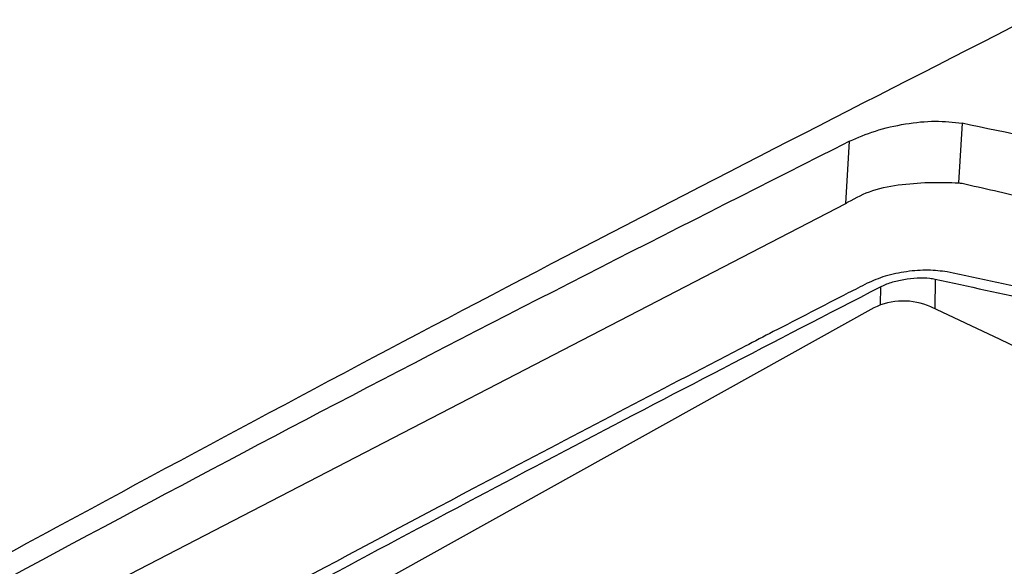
# Model space of a CAD drawing. Header units: millimetres. Extents: x -0.66 to 0.91, y -0.4 to 0.64.
# Tile 188 of 241: x 0.6589 to 0.7167, y -0.0175 to 0.0146. Entities that reach past the tile are written whole.
import ezdxf

# ---------------------------------------------------------------- set-up
doc = ezdxf.new("R2010")
doc.units = ezdxf.units.MM
doc.layers.add('FORMAT', color=7, linetype='Continuous')

msp = doc.modelspace()

# ---------------------------------------------------------------- linework, layer by layer
at = {"layer": 'FORMAT', "color": 7, "linetype": 'Continuous', "lineweight": 25}
for p, q in [((0.714218, 0.008489), (0.714004, 0.004993)), ((0.707399, 0.003789), (0.707623, 0.007434)), ((0.6331, -0.034656), (0.7074, 0.003785)), ((0.709428, -0.001104), (0.709412, -0.002169)), ((0.712641, -0.00065), (0.712615, -0.002387)), ((0.709039, -0.002339), (0.639762, -0.040864))]:
    msp.add_line(p, q, dxfattribs=at)
for centre, radius, start, end in [((0.710777, -0.005885), 0.0039488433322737, 65.964038, 116.121461), ((0.351477, -0.773149), 0.8511733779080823, 55.229995, 64.911818)]:
    msp.add_arc(centre, radius, start, end, dxfattribs=at)
for points, knots in [([(0.6249844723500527, -0.0351923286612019), (0.6311994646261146, -0.0317006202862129), (0.6436301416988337, -0.0247168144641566), (0.6653500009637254, -0.0128530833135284), (0.690144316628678, 0.0003668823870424), (0.7087126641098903, 0.0098285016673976), (0.7179979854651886, 0.0145598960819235)], [0, 0, 0, 0, 0.2003192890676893, 0.4006608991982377, 0.7002934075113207, 1, 1, 1, 1]), ([(0.7076227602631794, 0.0074343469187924), (0.708106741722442, 0.0076458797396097), (0.7090755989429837, 0.0080693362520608), (0.7108670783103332, 0.0084787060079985), (0.7127022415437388, 0.0086667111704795), (0.7137066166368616, 0.0085486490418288), (0.7142179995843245, 0.0084885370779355)], [0, 0, 0, 0, 0.2538438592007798, 0.5081567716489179, 0.7495753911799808, 1, 1, 1, 1]), ([(0.8435441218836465, -0.0661698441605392), (0.8409595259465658, -0.063444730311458), (0.8344831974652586, -0.0566163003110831), (0.8236472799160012, -0.0464684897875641), (0.8122328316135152, -0.0369510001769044), (0.8017385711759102, -0.0291425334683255), (0.7922926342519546, -0.0227668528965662), (0.7826216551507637, -0.0168876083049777), (0.7728850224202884, -0.0115982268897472), (0.7631198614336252, -0.0068909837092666), (0.7528534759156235, -0.0025334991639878), (0.7419288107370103, 0.0014277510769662), (0.728901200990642, 0.0053976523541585), (0.7196053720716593, 0.0073544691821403), (0.7142179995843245, 0.0084885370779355)], [0, 0, 0, 0, 0.0696762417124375, 0.1745906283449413, 0.2795037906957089, 0.3535502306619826, 0.4277233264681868, 0.5022824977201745, 0.5769720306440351, 0.6485103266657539, 0.7201630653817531, 0.8028724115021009, 0.8857552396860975, 1, 1, 1, 1]), ([(0.7076227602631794, 0.0074343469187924), (0.6978747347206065, 0.0025090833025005), (0.6783762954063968, -0.0073426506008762), (0.6590150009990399, -0.017782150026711), (0.6493331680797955, -0.0230025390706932)], [0, 0, 0, 0, 0.4999387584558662, 1, 1, 1, 1]), ([(0.7075352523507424, 0.0038736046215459), (0.7079978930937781, 0.0041211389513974), (0.7089221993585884, 0.0046156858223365), (0.7106963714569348, 0.0049291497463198), (0.7125011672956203, 0.0050476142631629), (0.7135024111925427, 0.0050112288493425), (0.7140037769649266, 0.0049930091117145)], [0, 0, 0, 0, 0.249920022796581, 0.4993132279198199, 0.7492846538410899, 0.9999999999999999, 0.9999999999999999, 0.9999999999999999, 0.9999999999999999]), ([(0.7140037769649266, 0.0049930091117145), (0.7140394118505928, 0.0049903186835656), (0.7141106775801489, 0.0049849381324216), (0.7141812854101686, 0.0049721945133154), (0.7142165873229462, 0.0049658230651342)], [0, 0, 0, 0, 0.5000283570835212, 1, 1, 1, 1]), ([(0.7142165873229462, 0.0049658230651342), (0.7154895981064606, 0.0046800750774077), (0.7177618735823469, 0.004170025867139), (0.7218059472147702, 0.0031783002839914), (0.7277342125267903, 0.0016120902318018), (0.738250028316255, -0.0015516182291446), (0.7518639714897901, -0.0065482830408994), (0.7670737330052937, -0.0134009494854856), (0.7807104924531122, -0.0206762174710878), (0.7933455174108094, -0.0284293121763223), (0.8049781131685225, -0.0364673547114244), (0.8150097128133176, -0.0442070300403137), (0.8235489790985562, -0.0513967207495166), (0.830410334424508, -0.0575706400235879), (0.83561165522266, -0.0625536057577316), (0.8392347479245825, -0.0661483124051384), (0.8408187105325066, -0.0677682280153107), (0.8416121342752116, -0.0685796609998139)], [0, 0, 0, 0, 0.0275140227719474, 0.0491114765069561, 0.0876309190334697, 0.1563043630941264, 0.2788226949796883, 0.3884713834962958, 0.4987565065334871, 0.5924754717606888, 0.6859308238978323, 0.7793009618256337, 0.8409592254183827, 0.9027006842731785, 0.9571380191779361, 0.9785299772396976, 0.9999999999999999, 0.9999999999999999, 0.9999999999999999, 0.9999999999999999]), ([(0.7073989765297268, 0.0037852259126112), (0.7074217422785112, 0.0037994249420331), (0.7074672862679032, 0.0038278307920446), (0.7075125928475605, 0.0038583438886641), (0.7075352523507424, 0.0038736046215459)], [0, 0, 0, 0, 0.4998628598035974, 1, 1, 1, 1]), ([(0.7133373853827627, -0.0002307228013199), (0.7129799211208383, -0.0001837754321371), (0.7122663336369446, -9.00568185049e-05), (0.710969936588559, -0.0001884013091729), (0.7096693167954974, -0.0004517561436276), (0.7089886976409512, -0.000749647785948), (0.7086472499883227, -0.0008990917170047)], [0, 0, 0, 0, 0.2506533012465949, 0.5003662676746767, 0.7493476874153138, 1, 1, 1, 1]), ([(0.7094280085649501, -0.001104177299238), (0.7096303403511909, -0.0010140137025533), (0.7100349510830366, -0.0008337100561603), (0.7108059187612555, -0.0006528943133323), (0.7115969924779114, -0.0005657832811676), (0.7122223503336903, -0.0005791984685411), (0.7125375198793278, -0.000632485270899), (0.7126411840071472, -0.0006500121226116)], [0, 0, 0, 0, 0.2195264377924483, 0.4389955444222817, 0.6602852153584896, 0.8882625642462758, 1, 1, 1, 1]), ([(0.8392728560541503, -0.0726505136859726), (0.837849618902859, -0.0711831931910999), (0.8347940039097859, -0.068032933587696), (0.829057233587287, -0.0624553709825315), (0.8223177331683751, -0.0562565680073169), (0.8147294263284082, -0.0497752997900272), (0.8053362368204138, -0.0422993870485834), (0.7937269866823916, -0.0339701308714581), (0.7804860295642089, -0.0257387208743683), (0.7677365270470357, -0.0188835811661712), (0.7555322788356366, -0.0132231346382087), (0.7445617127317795, -0.0089167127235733), (0.7348913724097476, -0.0056738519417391), (0.7268956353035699, -0.0033573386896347), (0.7197024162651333, -0.0015564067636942), (0.7152851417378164, -0.0006363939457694), (0.7133373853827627, -0.0002307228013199)], [0, 0, 0, 0, 0.0387027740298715, 0.0830928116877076, 0.1527586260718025, 0.2149383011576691, 0.2771697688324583, 0.3884890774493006, 0.4991091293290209, 0.5924698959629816, 0.6856277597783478, 0.7788213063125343, 0.840466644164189, 0.902298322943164, 0.9569193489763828, 1, 1, 1, 1]), ([(0.7086472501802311, -0.0008990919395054), (0.7082806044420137, -0.001087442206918), (0.7064473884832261, -0.0020291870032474), (0.703513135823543, -0.0035424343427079), (0.6961787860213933, -0.0073428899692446), (0.6831766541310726, -0.0141550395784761), (0.6641335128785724, -0.0243580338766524), (0.6479806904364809, -0.0332288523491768), (0.6389653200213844, -0.0382726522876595), (0.6370906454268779, -0.0393214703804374)], [0, 0, 0, 0, 0.0153841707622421, 0.0769203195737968, 0.1231071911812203, 0.3230682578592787, 0.622235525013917, 0.9214468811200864, 1, 1, 1, 1]), ([(0.6376670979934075, -0.0396542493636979), (0.6431034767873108, -0.0366217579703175), (0.6547037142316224, -0.0301509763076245), (0.6724650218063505, -0.020506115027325), (0.6909508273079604, -0.0106588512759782), (0.7032687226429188, -0.0042891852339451), (0.7094280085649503, -0.001104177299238)], [0, 0, 0, 0, 0.2271527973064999, 0.4847024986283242, 0.7423370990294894, 1, 1, 1, 1]), ([(0.7126411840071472, -0.0006500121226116), (0.7165853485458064, -0.0015069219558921), (0.7244736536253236, -0.003220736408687), (0.7362515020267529, -0.0067039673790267), (0.7479677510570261, -0.0108669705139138), (0.7592106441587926, -0.0156182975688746), (0.7699275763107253, -0.0208393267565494), (0.7801071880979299, -0.0264455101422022), (0.7901433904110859, -0.0326275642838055), (0.8000262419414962, -0.0393908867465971), (0.8099022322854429, -0.0468465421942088), (0.8196940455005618, -0.0550001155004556), (0.8293203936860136, -0.0637311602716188), (0.8354671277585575, -0.0699851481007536), (0.8385006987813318, -0.0730716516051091)], [0, 0, 0, 0, 0.0872835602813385, 0.1745665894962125, 0.2625223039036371, 0.3506761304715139, 0.4302503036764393, 0.5095417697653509, 0.5888332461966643, 0.6690649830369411, 0.7492968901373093, 0.8335826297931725, 0.9178687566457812, 1, 1, 1, 1])]:
    msp.add_open_spline(points, degree=3, knots=knots, dxfattribs=at)

doc.saveas('drawing.dxf')
